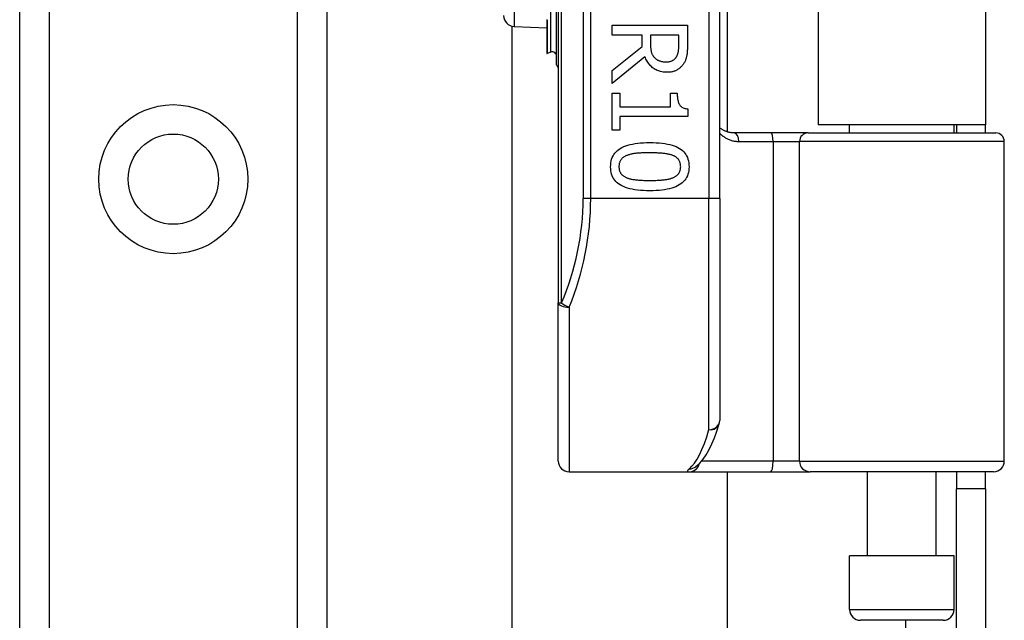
# Model space of a CAD drawing. Header units: inches. Extents: x 4.1 to 98, y 5.9 to 52.5.
# Tile 26 of 79: x 22.2 to 24, y 19.1 to 20.2. Entities that reach past the tile are written whole.
import ezdxf

# ---------------------------------------------------------------- set-up
doc = ezdxf.new("R2010")
doc.units = ezdxf.units.IN
doc.header["$MEASUREMENT"] = 0
doc.layers.add('Visible Edges(ANSI)', color=7, linetype='Continuous', lineweight=25)
doc.layers.add('Visible Tangent Edges(ANSI)', color=7, linetype='Continuous', lineweight=25)

msp = doc.modelspace()

# ---------------------------------------------------------------- linework, layer by layer
at = {"layer": 'Visible Edges(ANSI)'}
for p, q in [((22.2127, 17.6087), (22.2127, 38.9316)), ((22.7747, 38.9316), (22.7747, 17.6087)), ((23.1982, 21.5597), (23.1982, 19.6776)), ((23.4935, 19.8687), (23.4935, 21.3687)), ((23.5073, 21.2467), (23.5073, 19.9906)), ((23.6737, 21.2342), (23.6737, 20.0032)), ((23.9797, 21.2342), (23.9797, 20.0032)), ((23.1949, 20.1131), (23.1949, 20.2304)), ((23.177, 20.1957), (23.177, 20.1956)), ((23.177, 20.1956), (23.177, 20.1949)), ((23.177, 20.1949), (23.177, 20.1342)), ((23.1136, 17.1871), (23.1136, 20.1837)), ((23.1173, 20.1832), (23.177, 20.1806)), ((23.2968, 20.1857), (23.4346, 20.1857)), ((23.2968, 20.1674), (23.2968, 20.1857)), ((23.4346, 20.1857), (23.4346, 20.1502)), ((23.3516, 20.1674), (23.2968, 20.1674)), ((23.3516, 20.1464), (23.3516, 20.1674)), ((23.4187, 20.1674), (23.3669, 20.1674)), ((23.3669, 20.1674), (23.3669, 20.1513)), ((23.4187, 20.1492), (23.4187, 20.1674)), ((23.2968, 20.1028), (23.3516, 20.1464)), ((23.1844, 20.1364), (23.1776, 20.1339)), ((23.3567, 20.1281), (23.2968, 20.079)), ((23.2968, 20.079), (23.2968, 20.1028)), ((23.2968, 20.0612), (23.3108, 20.0612)), ((23.2968, 19.9939), (23.2968, 20.0612)), ((23.3108, 20.0612), (23.3108, 20.0362)), ((23.4032, 20.0612), (23.4158, 20.0612)), ((23.4032, 20.0362), (23.4032, 20.0612)), ((23.3108, 20.0362), (23.4032, 20.0362)), ((23.435, 20.0327), (23.435, 20.0184)), ((23.3108, 20.0184), (23.3108, 19.9939)), ((23.435, 20.0184), (23.3108, 20.0184)), ((23.9797, 20.0032), (23.6737, 20.0032)), ((23.7312, 19.9887), (23.7312, 20.0032)), ((23.9222, 19.9887), (23.9222, 20.0032)), ((23.9267, 20.0032), (23.9267, 19.9887)), ((23.9797, 19.9887), (23.9797, 20.0032)), ((23.3108, 19.9939), (23.2968, 19.9939)), ((23.5877, 19.9887), (23.5193, 19.9887)), ((23.6552, 19.9887), (23.5877, 19.9887)), ((23.6552, 19.9887), (23.9985, 19.9887)), ((24.0142, 19.3883), (24.0142, 19.973)), ((23.4935, 19.8687), (23.4935, 19.4624)), ((23.1982, 19.3883), (23.1982, 19.6776)), ((23.2179, 19.3687), (23.4373, 19.3687)), ((23.4373, 19.3687), (23.5868, 19.3687)), ((23.4496, 19.3777), (23.45, 19.3781)), ((23.5073, 19.3687), (23.5073, 17.1871)), ((23.5868, 19.3687), (23.6591, 19.3687)), ((23.9945, 19.3687), (23.6591, 19.3687)), ((23.7637, 19.2151), (23.7637, 19.3687)), ((23.8897, 19.2151), (23.8897, 19.3687)), ((23.9267, 19.3687), (23.9267, 19.3377)), ((23.9797, 19.3377), (23.9797, 19.3687)), ((23.9797, 19.3377), (23.9267, 19.3377)), ((23.9267, 19.0257), (23.9267, 19.3377)), ((23.9797, 19.3377), (23.9797, 19.0257)), ((23.9222, 19.2151), (23.7312, 19.2151)), ((23.7312, 19.1167), (23.7312, 19.2151)), ((23.9222, 19.1167), (23.9222, 19.2151)), ((23.9025, 19.097), (23.7509, 19.097))]:
    msp.add_line(p, q, dxfattribs=at)
at = {"layer": 'Visible Edges(ANSI)', "flags": 128}
for points in [[(23.3669, 20.1513), (23.3669, 20.15), (23.3669, 20.1487), (23.367, 20.1474), (23.367, 20.1462), (23.3671, 20.145), (23.3672, 20.1438), (23.3674, 20.1426), (23.3675, 20.1414), (23.3677, 20.1403), (23.3679, 20.1392), (23.3681, 20.1381), (23.3683, 20.137), (23.3685, 20.136), (23.3688, 20.135), (23.3692, 20.134), (23.3695, 20.1331), (23.37, 20.1321), (23.3704, 20.1312), (23.3709, 20.1303), (23.3715, 20.1295), (23.372, 20.1287), (23.3727, 20.1279), (23.3733, 20.1271), (23.374, 20.1264)], [(23.414, 20.1273), (23.4144, 20.1279), (23.4148, 20.1286), (23.4152, 20.1293), (23.4156, 20.13), (23.4159, 20.1308), (23.4162, 20.1315), (23.4165, 20.1323), (23.4168, 20.1331), (23.417, 20.1339), (23.4172, 20.1347), (23.4175, 20.1355), (23.4176, 20.1364), (23.4178, 20.1373), (23.418, 20.1382), (23.4181, 20.1391), (23.4182, 20.1401), (23.4183, 20.1411), (23.4184, 20.1422), (23.4185, 20.1432), (23.4186, 20.1444), (23.4186, 20.1455), (23.4187, 20.1467), (23.4187, 20.1479), (23.4187, 20.1492)], [(23.4346, 20.1502), (23.4346, 20.1482), (23.4345, 20.1463), (23.4345, 20.1445), (23.4344, 20.1427), (23.4343, 20.141), (23.4342, 20.1393), (23.4341, 20.1377), (23.434, 20.1361), (23.4338, 20.1346), (23.4337, 20.1331), (23.4335, 20.1317), (23.4333, 20.1303), (23.433, 20.129), (23.4328, 20.1277), (23.4324, 20.1264), (23.432, 20.1251), (23.4316, 20.1238), (23.4311, 20.1225), (23.4306, 20.1213), (23.4301, 20.12), (23.4294, 20.1188), (23.4288, 20.1175), (23.4281, 20.1163), (23.4273, 20.1151)], [(23.3972, 20.0995), (23.3947, 20.0995), (23.3923, 20.0997), (23.3899, 20.0999), (23.3876, 20.1003), (23.3854, 20.1008), (23.3833, 20.1014), (23.3812, 20.1021), (23.3792, 20.1029), (23.3773, 20.1038), (23.3754, 20.1048), (23.3736, 20.1059), (23.3719, 20.1072), (23.3702, 20.1085), (23.3686, 20.1099), (23.3671, 20.1114), (23.3656, 20.1129), (23.3643, 20.1145), (23.363, 20.1162), (23.3617, 20.118), (23.3606, 20.1199), (23.3595, 20.1218), (23.3585, 20.1238), (23.3576, 20.1259), (23.3567, 20.1281)], [(23.374, 20.1264), (23.3747, 20.1257), (23.3753, 20.1251), (23.376, 20.1245), (23.3767, 20.1239), (23.3775, 20.1234), (23.3782, 20.1229), (23.379, 20.1224), (23.3798, 20.122), (23.3806, 20.1215), (23.3815, 20.1212), (23.3823, 20.1208), (23.3832, 20.1205), (23.3841, 20.1202), (23.385, 20.1199), (23.386, 20.1196), (23.387, 20.1194), (23.388, 20.1192), (23.389, 20.119), (23.3901, 20.1189), (23.3911, 20.1188), (23.3922, 20.1187), (23.3934, 20.1186), (23.3945, 20.1186), (23.3957, 20.1186)], [(23.3957, 20.1186), (23.3967, 20.1186), (23.3977, 20.1186), (23.3986, 20.1187), (23.3996, 20.1188), (23.4005, 20.1189), (23.4014, 20.1191), (23.4023, 20.1193), (23.4031, 20.1195), (23.404, 20.1198), (23.4048, 20.12), (23.4056, 20.1203), (23.4064, 20.1207), (23.4071, 20.1211), (23.4079, 20.1215), (23.4086, 20.1219), (23.4093, 20.1224), (23.4099, 20.1229), (23.4106, 20.1234), (23.4112, 20.124), (23.4118, 20.1246), (23.4124, 20.1252), (23.413, 20.1258), (23.4135, 20.1265), (23.414, 20.1273)], [(23.4273, 20.1151), (23.4265, 20.1139), (23.4257, 20.1128), (23.4248, 20.1117), (23.4239, 20.1106), (23.4229, 20.1096), (23.422, 20.1086), (23.4209, 20.1077), (23.4199, 20.1068), (23.4188, 20.1059), (23.4177, 20.1051), (23.4165, 20.1044), (23.4153, 20.1037), (23.4141, 20.103), (23.4128, 20.1024), (23.4114, 20.1018), (23.41, 20.1013), (23.4086, 20.1009), (23.4071, 20.1005), (23.4056, 20.1002), (23.404, 20.0999), (23.4023, 20.0997), (23.4007, 20.0996), (23.3989, 20.0995), (23.3972, 20.0995)], [(23.4158, 20.0612), (23.4158, 20.0589), (23.4159, 20.0566), (23.4161, 20.0545), (23.4162, 20.0525), (23.4165, 20.0506), (23.4168, 20.0489), (23.4172, 20.0472), (23.4176, 20.0456), (23.4181, 20.0441), (23.4186, 20.0427), (23.4192, 20.0415), (23.4198, 20.0403), (23.4205, 20.0392), (23.4214, 20.0382), (23.4223, 20.0373), (23.4233, 20.0365), (23.4244, 20.0357), (23.4256, 20.035), (23.4269, 20.0344), (23.4284, 20.0339), (23.4299, 20.0335), (23.4315, 20.0332), (23.4332, 20.0329), (23.435, 20.0327)], [(23.5193, 19.9887), (23.518, 19.9888), (23.5168, 19.9888), (23.5156, 19.9889), (23.5143, 19.989), (23.5131, 19.9892), (23.512, 19.9894), (23.5108, 19.9896), (23.5096, 19.9899), (23.5085, 19.9902), (23.5074, 19.9906), (23.5063, 19.9909), (23.5052, 19.9913), (23.5041, 19.9918), (23.503, 19.9922), (23.502, 19.9927), (23.501, 19.9932), (23.5, 19.9938), (23.499, 19.9943), (23.498, 19.9949), (23.4971, 19.9956), (23.4961, 19.9962), (23.4952, 19.9969), (23.4943, 19.9976), (23.4935, 19.9983)], [(23.2939, 19.9268), (23.294, 19.9305), (23.2944, 19.9341), (23.295, 19.9375), (23.2958, 19.9407), (23.2969, 19.9437), (23.2983, 19.9466), (23.2999, 19.9493), (23.3017, 19.9518), (23.3038, 19.9542), (23.3062, 19.9564), (23.3087, 19.9584), (23.3116, 19.9603), (23.3146, 19.962), (23.318, 19.9635), (23.3216, 19.9649), (23.3254, 19.9662), (23.3295, 19.9673), (23.3339, 19.9683), (23.3385, 19.9691), (23.3434, 19.9698), (23.3486, 19.9703), (23.354, 19.9706), (23.3596, 19.9709), (23.3656, 19.9709)], [(23.3656, 19.9709), (23.3716, 19.9709), (23.3774, 19.9706), (23.3829, 19.9703), (23.3882, 19.9697), (23.3932, 19.9691), (23.3978, 19.9682), (23.4022, 19.9673), (23.4064, 19.9662), (23.4102, 19.9649), (23.4138, 19.9635), (23.4171, 19.9619), (23.4201, 19.9602), (23.4229, 19.9583), (23.4254, 19.9562), (23.4276, 19.954), (23.4297, 19.9517), (23.4315, 19.9491), (23.433, 19.9464), (23.4344, 19.9436), (23.4354, 19.9406), (23.4363, 19.9374), (23.4369, 19.934), (23.4372, 19.9305), (23.4374, 19.9268)], [(23.324, 19.9475), (23.3228, 19.947), (23.3217, 19.9465), (23.3206, 19.946), (23.3196, 19.9454), (23.3186, 19.9449), (23.3177, 19.9442), (23.3168, 19.9436), (23.3159, 19.9429), (23.3151, 19.9422), (23.3144, 19.9414), (23.3137, 19.9407), (23.313, 19.9398), (23.3124, 19.939), (23.3118, 19.9381), (23.3113, 19.9372), (23.3109, 19.9362), (23.3105, 19.9352), (23.3101, 19.9341), (23.3098, 19.933), (23.3096, 19.9319), (23.3094, 19.9307), (23.3093, 19.9294), (23.3092, 19.9282), (23.3092, 19.9268)], [(23.3656, 19.9522), (23.3632, 19.9522), (23.3608, 19.9522), (23.3586, 19.9521), (23.3564, 19.9521), (23.3543, 19.952), (23.3522, 19.952), (23.3502, 19.9519), (23.3483, 19.9518), (23.3465, 19.9517), (23.3447, 19.9516), (23.343, 19.9514), (23.3413, 19.9513), (23.3397, 19.9511), (23.3381, 19.9509), (23.3366, 19.9507), (23.3351, 19.9505), (23.3336, 19.9502), (23.3321, 19.9499), (23.3307, 19.9496), (23.3293, 19.9492), (23.3279, 19.9488), (23.3266, 19.9484), (23.3253, 19.948), (23.324, 19.9475)], [(23.4075, 19.9474), (23.4063, 19.9478), (23.4051, 19.9483), (23.4038, 19.9487), (23.4024, 19.949), (23.401, 19.9494), (23.3996, 19.9497), (23.3981, 19.95), (23.3965, 19.9503), (23.3949, 19.9506), (23.3933, 19.9508), (23.3915, 19.951), (23.3898, 19.9512), (23.388, 19.9513), (23.3861, 19.9515), (23.3842, 19.9516), (23.3823, 19.9517), (23.3804, 19.9518), (23.3784, 19.9519), (23.3763, 19.952), (23.3742, 19.9521), (23.3721, 19.9521), (23.37, 19.9522), (23.3678, 19.9522), (23.3656, 19.9522)], [(23.4221, 19.9268), (23.422, 19.9281), (23.422, 19.9293), (23.4218, 19.9305), (23.4217, 19.9317), (23.4214, 19.9328), (23.4211, 19.9339), (23.4208, 19.9349), (23.4204, 19.9359), (23.42, 19.9369), (23.4195, 19.9378), (23.419, 19.9387), (23.4184, 19.9395), (23.4178, 19.9403), (23.4171, 19.9411), (23.4164, 19.9419), (23.4156, 19.9426), (23.4148, 19.9433), (23.4139, 19.944), (23.413, 19.9446), (23.412, 19.9452), (23.4109, 19.9458), (23.4099, 19.9464), (23.4087, 19.9469), (23.4075, 19.9474)], [(23.3657, 19.8828), (23.3596, 19.8829), (23.3539, 19.8831), (23.3484, 19.8835), (23.3431, 19.884), (23.3382, 19.8847), (23.3335, 19.8855), (23.3291, 19.8865), (23.325, 19.8876), (23.3211, 19.8889), (23.3176, 19.8903), (23.3143, 19.8919), (23.3112, 19.8936), (23.3085, 19.8955), (23.3059, 19.8975), (23.3036, 19.8997), (23.3016, 19.9021), (23.2998, 19.9046), (23.2982, 19.9073), (23.2969, 19.9102), (23.2958, 19.9132), (23.2949, 19.9163), (23.2943, 19.9197), (23.294, 19.9232), (23.2939, 19.9268)], [(23.3092, 19.9268), (23.3092, 19.9256), (23.3093, 19.9244), (23.3094, 19.9232), (23.3096, 19.9221), (23.3098, 19.921), (23.3101, 19.9199), (23.3104, 19.9189), (23.3108, 19.9179), (23.3112, 19.9169), (23.3117, 19.916), (23.3122, 19.9151), (23.3128, 19.9143), (23.3134, 19.9135), (23.3141, 19.9127), (23.3148, 19.9119), (23.3156, 19.9112), (23.3164, 19.9105), (23.3173, 19.9098), (23.3183, 19.9092), (23.3192, 19.9086), (23.3203, 19.908), (23.3214, 19.9075), (23.3225, 19.907), (23.3237, 19.9065)], [(23.4374, 19.9268), (23.4372, 19.9231), (23.4369, 19.9196), (23.4362, 19.9162), (23.4354, 19.9131), (23.4343, 19.91), (23.4329, 19.9072), (23.4313, 19.9045), (23.4294, 19.9019), (23.4273, 19.8996), (23.4249, 19.8974), (23.4223, 19.8954), (23.4195, 19.8935), (23.4164, 19.8918), (23.413, 19.8902), (23.4094, 19.8888), (23.4056, 19.8876), (23.4015, 19.8865), (23.3971, 19.8855), (23.3925, 19.8847), (23.3876, 19.884), (23.3825, 19.8835), (23.3771, 19.8831), (23.3715, 19.8829), (23.3657, 19.8828)], [(23.4078, 19.9066), (23.4089, 19.9071), (23.41, 19.9076), (23.4111, 19.9081), (23.4121, 19.9087), (23.413, 19.9093), (23.4139, 19.9099), (23.4148, 19.9106), (23.4156, 19.9113), (23.4164, 19.912), (23.4171, 19.9127), (23.4178, 19.9135), (23.4184, 19.9143), (23.419, 19.9151), (23.4195, 19.916), (23.42, 19.9169), (23.4204, 19.9178), (23.4208, 19.9188), (23.4211, 19.9198), (23.4214, 19.9209), (23.4217, 19.922), (23.4218, 19.9232), (23.422, 19.9243), (23.422, 19.9256), (23.4221, 19.9268)], [(23.3657, 19.9016), (23.368, 19.9016), (23.3703, 19.9016), (23.3725, 19.9017), (23.3747, 19.9017), (23.3768, 19.9018), (23.3789, 19.9019), (23.3809, 19.902), (23.3829, 19.9021), (23.3848, 19.9022), (23.3867, 19.9024), (23.3885, 19.9025), (23.3903, 19.9027), (23.392, 19.9029), (23.3937, 19.9031), (23.3953, 19.9034), (23.3969, 19.9036), (23.3984, 19.9039), (23.3999, 19.9042), (23.4013, 19.9046), (23.4027, 19.9049), (23.404, 19.9053), (23.4053, 19.9057), (23.4066, 19.9062), (23.4078, 19.9066)], [(23.3237, 19.9065), (23.3248, 19.9061), (23.3261, 19.9057), (23.3273, 19.9053), (23.3286, 19.9049), (23.33, 19.9045), (23.3314, 19.9042), (23.3329, 19.9039), (23.3344, 19.9036), (23.336, 19.9034), (23.3376, 19.9031), (23.3393, 19.9029), (23.341, 19.9027), (23.3428, 19.9025), (23.3446, 19.9024), (23.3465, 19.9022), (23.3484, 19.9021), (23.3504, 19.902), (23.3524, 19.9019), (23.3545, 19.9018), (23.3566, 19.9017), (23.3588, 19.9017), (23.361, 19.9016), (23.3633, 19.9016), (23.3657, 19.9016)], [(23.45, 19.3781), (23.457, 19.3844), (23.4632, 19.3917), (23.4688, 19.4), (23.474, 19.4093), (23.479, 19.4196), (23.4837, 19.4309), (23.4883, 19.4433), (23.4926, 19.4566)]]:
    msp.add_lwpolyline(points, dxfattribs=at)
at = {"layer": 'Visible Edges(ANSI)'}
msp.add_circle((22.4937, 19.904), 0.0825, dxfattribs=at)
for centre, radius, start, end in [((23.1182, 20.2032), 0.02, 180, 267.5), ((23.1774, 20.1342), 0.000394, 180, 290), ((23.1871, 20.129), 0.00787, 0, 110), ((23.1989, 20.1131), 0.00394, 180, 259.9795), ((23.9985, 19.973), 0.0157, 0, 90), ((23.4738, 19.4624), 0.0197, 342.9585, 0), ((23.2179, 19.3883), 0.0197, 180, 270), ((23.9945, 19.3883), 0.0197, 270, 0), ((23.7509, 19.1167), 0.0197, 180, 270), ((23.9025, 19.1167), 0.0197, 270, 0)]:
    msp.add_arc(centre, radius, start, end, dxfattribs=at)
at = {"layer": 'Visible Tangent Edges(ANSI)'}
for p, q in [((22.2666, 38.9316), (22.2666, 17.6087)), ((22.7209, 17.6087), (22.7209, 38.9316)), ((23.204, 19.6776), (23.204, 21.5597)), ((23.2436, 21.3687), (23.2436, 19.8687)), ((23.2575, 19.8687), (23.2575, 21.3687)), ((23.4738, 21.3687), (23.4738, 19.8687)), ((23.1173, 20.3541), (23.1173, 20.1832)), ((23.1844, 20.1364), (23.1844, 20.2361)), ((23.1771, 20.1956), (23.177, 20.1957)), ((23.1776, 20.1947), (23.1776, 20.1339)), ((23.5284, 19.973), (23.5913, 19.973)), ((23.5913, 19.973), (23.6395, 19.973)), ((23.5913, 19.973), (23.5913, 19.3883)), ((24.0142, 19.973), (23.6395, 19.973)), ((23.6395, 19.3883), (23.6395, 19.973)), ((23.2575, 19.8687), (23.2436, 19.8687)), ((23.4738, 19.8687), (23.2575, 19.8687)), ((23.4935, 19.8687), (23.4738, 19.8687)), ((23.4738, 19.4457), (23.4738, 19.8687)), ((23.1982, 19.6776), (23.204, 19.6776)), ((23.2179, 19.6697), (23.2179, 19.3687)), ((23.5913, 19.3883), (23.4605, 19.3883)), ((23.6395, 19.3883), (23.5913, 19.3883)), ((23.6395, 19.3883), (24.0142, 19.3883)), ((23.7312, 19.1167), (23.9222, 19.1167)), ((23.8337, 19.097), (23.8337, 16.5147))]:
    msp.add_line(p, q, dxfattribs=at)
at = {"layer": 'Visible Tangent Edges(ANSI)', "flags": 128}
for points in [[(23.1776, 20.1947), (23.1776, 20.1948), (23.1776, 20.1948), (23.1775, 20.1949), (23.1775, 20.1949), (23.1775, 20.195), (23.1775, 20.195), (23.1775, 20.195), (23.1775, 20.1951), (23.1775, 20.1951), (23.1775, 20.1952), (23.1775, 20.1952), (23.1774, 20.1952), (23.1774, 20.1953), (23.1774, 20.1953), (23.1774, 20.1953), (23.1773, 20.1954), (23.1773, 20.1954), (23.1773, 20.1954), (23.1773, 20.1955), (23.1772, 20.1955), (23.1772, 20.1955), (23.1772, 20.1956), (23.1772, 20.1956), (23.1771, 20.1956)], [(23.4935, 19.9882), (23.4946, 19.987), (23.4958, 19.9859), (23.497, 19.9849), (23.4983, 19.9838), (23.4995, 19.9828), (23.5008, 19.9819), (23.5021, 19.981), (23.5035, 19.9801), (23.5049, 19.9793), (23.5063, 19.9785), (23.5077, 19.9778), (23.5092, 19.9771), (23.5106, 19.9765), (23.5122, 19.9759), (23.5137, 19.9754), (23.5152, 19.9749), (23.5168, 19.9744), (23.5184, 19.9741), (23.52, 19.9737), (23.5217, 19.9735), (23.5233, 19.9733), (23.525, 19.9731), (23.5267, 19.973), (23.5284, 19.973)], [(23.438, 19.3742), (23.4375, 19.3737), (23.437, 19.3733), (23.4365, 19.3729), (23.4361, 19.3725), (23.4357, 19.3721), (23.4354, 19.3718), (23.4351, 19.3714), (23.4349, 19.3711), (23.4347, 19.3708), (23.4346, 19.3705), (23.4345, 19.3703), (23.4344, 19.37), (23.4344, 19.3698), (23.4345, 19.3696), (23.4345, 19.3694), (23.4347, 19.3693), (23.4348, 19.3691), (23.4351, 19.369), (23.4353, 19.3689), (23.4356, 19.3688), (23.436, 19.3687), (23.4364, 19.3687), (23.4368, 19.3687), (23.4373, 19.3687)]]:
    msp.add_lwpolyline(points, dxfattribs=at)
at = {"layer": 'Visible Tangent Edges(ANSI)'}
msp.add_circle((22.4937, 19.904), 0.1363, dxfattribs=at)
msp.add_arc((22.7633, 19.8687), 0.4803, 336.5561, 0, dxfattribs=at)
for centre, major_axis, ratio, start_param, end_param in [((23.177, 20.1958), (0.000276, 0.000281), 0.604942, 4.252306, 4.588732), ((23.1774, 20.1949), (-0.000394, 0), 0.548442, 0, 1.919862), ((23.5193, 19.973), (0, 0.0157), 0.580671, 4.712389, 6.283185), ((23.5877, 19.973), (0, 0.0157), 0.225879, 4.712389, 6.283185), ((23.6552, 19.973), (0, 0.0157), 0.998608, 0, 1.570796), ((22.7772, 19.8687), (0, 0.5), 0.96063, 4.303216, 4.712389), ((23.2179, 19.6776), (-0.0197, 0), 0.39785, 0, 1.570796), ((23.2179, 19.6776), (-0.0181, 0.0078), 0.369668, 0.864875, 1.72975), ((23.4738, 19.4624), (0.0197, 0), 0.845842, 4.712389, 6.283185), ((23.4738, 19.4624), (0.0188, -0.0058), 0.834757, 4.962887, 6.283185), ((23.4243, 19.8687), (0, -0.5), 0.185699, 0.148494, 0.562654), ((23.5868, 19.3883), (0, -0.0197), 0.225879, 0, 1.570796), ((23.6591, 19.3883), (0, -0.0197), 0.998608, 4.712389, 6.283185), ((23.4373, 19.3883), (0, -0.0197), 0.985236, 0, 1.320384), ((23.438, 19.3936), (0.012, -0.0156), 0.971402, 5.610492, 6.283185)]:
    msp.add_ellipse(centre, major_axis=major_axis, ratio=ratio, start_param=start_param, end_param=end_param, dxfattribs=at)

doc.saveas('drawing.dxf')
